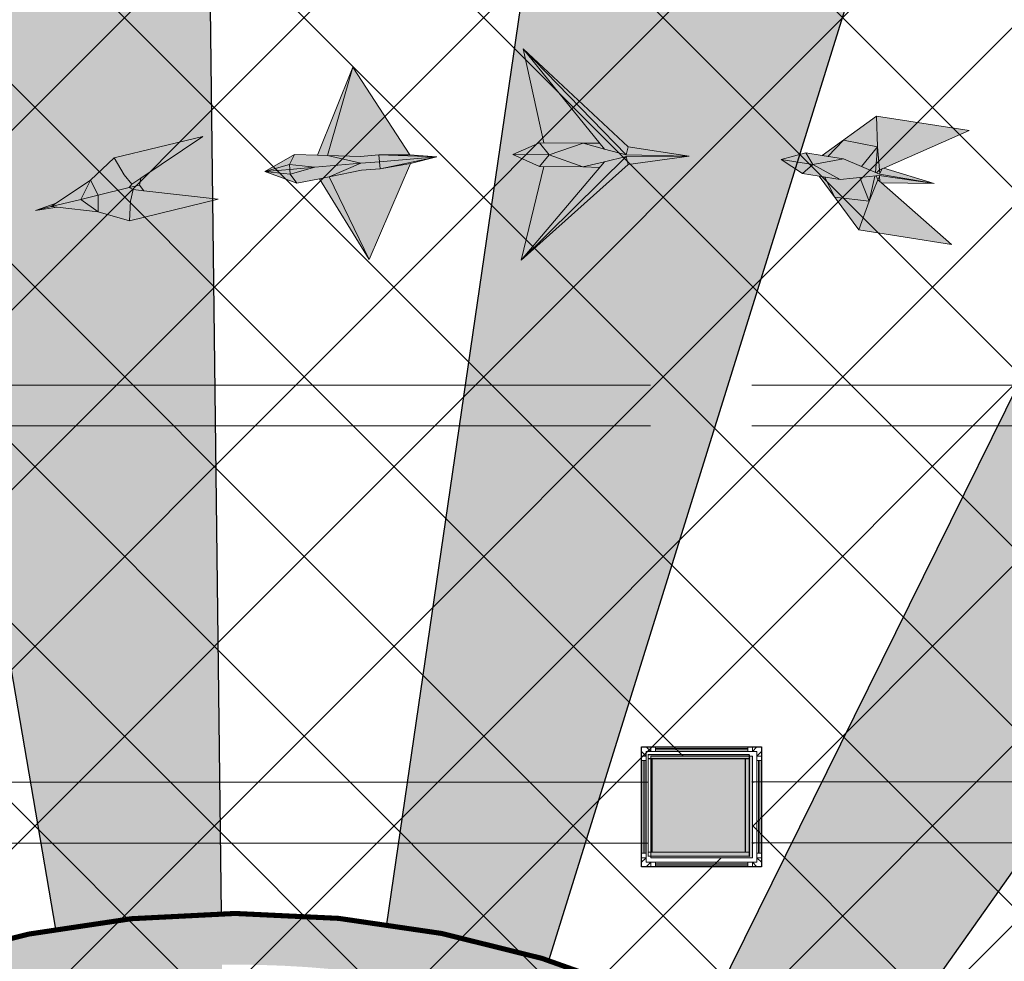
# Model space of a CAD drawing. Header units: millimetres. Extents: x -410 to 72073, y -3152 to 13830.
# Tile 70 of 92: x 10577 to 12516, y 8926 to 10779. Entities that reach past the tile are written whole.
import ezdxf

# ---------------------------------------------------------------- set-up
doc = ezdxf.new("R2010")
doc.units = ezdxf.units.MM
doc.linetypes.add('HIDDENX2', pattern=[19.049999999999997, 12.7, -6.35])
for name, color, linetype, lineweight, true_color in [('A-CEILING-01', 7, 'Continuous', 5, 0xd56ca8), ('A-CEILING-08', 7, 'Continuous', 5, 0xd56ca8), ('M-MEP-ELLG-LIGHT', 5, 'Continuous', 15, 0x0000ff)]:
    doc.layers.add(name, color=color, linetype=linetype, lineweight=lineweight, true_color=true_color)
doc.layers.add('A-CELING ELEMENT', color=1, linetype='Continuous')
for name, color, linetype, lineweight in [('A-LIGHT', 1, 'Continuous', 5), ('A-Wall & Column', 2, 'Continuous', 0), ('Q-SPCQ', 91, 'Continuous', 9), ('S-BEAM', 12, 'Continuous', 9)]:
    doc.layers.add(name, color=color, linetype=linetype, lineweight=lineweight)
doc.layers.add('RCP LAYOUT', color=9, linetype='Continuous', true_color=0x808080)
doc.layers.add('Z-TB-NONPLOT', color=9, linetype='Continuous', plot=False)
pattern_1 = [(45, (0, 0), (19.88737822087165, 72.92038680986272), [93.75, -18.75, 0, -18.75])]
pattern_2 = [(45, (0, 0), (13.25825214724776, 48.61359120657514), [62.5, -12.5, 0, -12.5])]

# ---------------------------------------------------------------- blocks, each defined once
blk = doc.blocks.new('A$Cce852dd5')
at = {"layer": 'A-Wall & Column', "color": 8, "lineweight": 0, "true_color": 0x808080}
for p, q in [((-18, 9), (-18, 0)), ((-9, 18), (0, 18)), ((9, 18), (191, 18)), ((9, 15), (191, 15)), ((9, 12), (191, 12)), ((200, 18), (209, 18)), ((218, 9), (218, 0)), ((-18, -9), (-18, -191)), ((-15, -9), (-15, -191)), ((-12, -9), (-12, -191)), ((212, -9), (212, -191)), ((215, -9), (215, -191)), ((218, -9), (218, -191)), ((-18, -209), (-18, -200)), ((9, -212), (191, -212)), ((218, -200), (218, -209)), ((-9, -218), (0, -218)), ((9, -215), (191, -215)), ((9, -218), (191, -218)), ((209, -218), (200, -218))]:
    blk.add_line(p, q, dxfattribs=at)
for points in [[(0, 9), (-9, 18), (-18, 18), (-18, 9), (-9, 0)], [(-9, 0), (-18, 0), (-18, -9), (-9, -9)], [(9, 9), (9, 18), (0, 18), (0, 9)], [(200, 9), (200, 18), (191, 18), (191, 9)], [(209, 0), (218, 9), (218, 18), (209, 18), (200, 9)], [(209, -9), (218, -9), (218, 0), (209, 0)], [(-9, -191), (-18, -191), (-18, -200), (-9, -200)], [(209, -200), (218, -200), (218, -191), (209, -191)], [(-9, -200), (-18, -209), (-18, -218), (-9, -218), (0, -209)], [(0, -209), (0, -218), (9, -218), (9, -209)], [(191, -209), (191, -218), (200, -218), (200, -209)], [(200, -209), (209, -218), (218, -218), (218, -209), (209, -200)]]:
    blk.add_lwpolyline(points, dxfattribs=at)
blk.add_lwpolyline([(-9, -209), (209, -209), (209, 9), (-9, 9)], close=True, dxfattribs=at)
blk = doc.blocks.new('A$C81f607aa')
at = {"layer": 'A-Wall & Column', "true_color": 0x808080}
h = blk.add_hatch(color=8, dxfattribs=at)
h.dxf.hatch_style = 1
h.paths.add_polyline_path([(-3180, 9130), (-3180, 9330), (-3380, 9330), (-3380, 9130)])
at = {"layer": 'A-Wall & Column', "color": 8, "true_color": 0x808080}
for points in [[(-3380, 9130), (-3180, 9130), (-3180, 9330), (-3380, 9330)], [(-3380, 9330), (-3180, 9330), (-3180, 9130), (-3380, 9130)]]:
    blk.add_lwpolyline(points, close=True, dxfattribs=at)
at = {"layer": 'Z-TB-NONPLOT', "color": 8, "lineweight": -3, "true_color": 0x808080}
blk.add_lwpolyline([(-3397.998645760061, 9348.000000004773), (-3161.998645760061, 9348.000000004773), (-3161.998645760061, 9112.000000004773), (-3397.998645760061, 9112.000000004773)], close=True, dxfattribs=at)
at = {"color": 8, "lineweight": -3, "true_color": 0x808080}
blk.add_blockref('A$Cce852dd5', (-3379.998645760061, 9330.000000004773), dxfattribs=at)
blk = doc.blocks.new('XR-CP-DS$0$ceiling element 01')
at = {"layer": 'A-CELING ELEMENT', "lineweight": 5, "true_color": 0x808080, "transparency": 33554687}
h = blk.add_hatch(dxfattribs=at)
h.set_pattern_fill('ANSI36', color=8, scale=300)
h.set_pattern_definition(pattern_1)
h.paths.add_polyline_path([(-425629.7960556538, -157750.8638610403, -0.0391189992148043), (-425655.8835600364, -157707.5139024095), (-427128.7828830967, -158480.5380024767, 0.03926858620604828), (-426963.6398093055, -158744.8594579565)])
h.paths.add_polyline_path([(-427216.4563219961, -158526.5629298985, -0.03923143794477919), (-427344.3603674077, -158225.5587398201), (-431924.0115134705, -159775.1416964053), (-429595.2775805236, -159775.1416964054)])
h.paths.add_polyline_path([(-427146.3193723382, -156679.8695324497, 0.0391675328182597), (-427262.2545382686, -156968.312470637), (-425674.3422246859, -157463.077551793, -0.03857034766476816), (-425655.3807674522, -157416.934810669)])
h.paths.add_polyline_path([(-425704.2367883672, -155604.6640174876, 0.03916753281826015), (-426005.4954178, -155681.3681860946), (-425472.4264763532, -157256.8048403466, -0.03857034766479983), (-425424.1785988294, -157244.1228951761)])
edge = h.paths.add_edge_path()
edge.add_line((-430171.6889873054, -151115.1416964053), (-430279.8110549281, -151115.1416964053))
edge.add_line((-430279.8110549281, -151115.1416964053), (-430279.8110549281, -151215.1416964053))
edge.add_line((-430279.8110549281, -151215.1416964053), (-430479.8110549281, -151215.1416964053))
edge.add_line((-430479.8110549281, -151215.1416964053), (-430479.8110549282, -151115.1416964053))
edge.add_line((-430479.8110549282, -151115.1416964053), (-430629.8110549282, -151115.1416964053))
edge.add_line((-430629.8110549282, -151115.1416964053), (-430629.8110549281, -150665.1416964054))
edge.add_line((-430629.8110549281, -150665.1416964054), (-432321.8110549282, -150665.1416964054))
edge.add_line((-432321.8110549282, -150665.1416964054), (-432321.8110549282, -150772.8768388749))
edge.add_line((-432321.8110549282, -150772.8768388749), (-426859.3146182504, -156104.6393870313))
edge.add_arc((-425365.2292909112, -157562.2543938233), 2087.326633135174, 126.73773769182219, 135.7078933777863, ccw=False)
edge.add_line((-426613.7701964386, -155889.5087225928), (-430171.6889873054, -151115.1416964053))
edge = h.paths.add_edge_path()
edge.add_line((-424199.8110549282, -150665.1416964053), (-424199.8110549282, -151115.1416964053))
edge.add_line((-424199.8110549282, -151115.1416964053), (-424349.8110549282, -151115.1416964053))
edge.add_line((-424349.8110549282, -151115.1416964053), (-424349.8110549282, -151215.1416964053))
edge.add_line((-424349.8110549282, -151215.1416964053), (-424444.6385716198, -151215.1416964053))
edge.add_line((-424444.6385716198, -151215.1416964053), (-425069.6001909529, -155495.9688596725))
edge.add_arc((-425365.2292909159, -157562.254393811), 2087.326633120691, 72.8717844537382, 81.8577931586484, ccw=False)
edge.add_line((-424750.4886915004, -155567.5046679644), (-423223.0070040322, -150665.1416964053))
edge.add_line((-423223.0070040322, -150665.1416964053), (-424199.8110549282, -150665.1416964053))
h.paths.add_polyline_path([(-424567.6847267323, -153182.9153720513), (-424331.6847267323, -153182.9119419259), (-424331.6847267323, -153418.9119419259), (-424567.6847267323, -153418.9153720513)], flags=16)
h = blk.add_hatch(dxfattribs=at)
h.set_pattern_fill('ANSI36', color=8, scale=300)
h.set_pattern_definition(pattern_1)
h.paths.add_polyline_path([(-426846.1435547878, -159033.2490968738, -0.03623855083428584), (-427043.0147101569, -158804.0146606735), (-428346.1766460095, -159775.1416964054), (-427588.0361543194, -159775.1416964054)])
h.paths.add_polyline_path([(-427423.6492792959, -157908.4329962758, -0.03919721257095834), (-427452.4534480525, -157582.9375083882), (-432321.8110549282, -157641.9041650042), (-432321.8110549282, -158745.1441087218)])
h.paths.add_polyline_path([(-425674.8872644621, -157660.6713751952, -0.03892332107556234), (-425686.337960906, -157611.649022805), (-427325.9197522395, -157891.7282088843, 0.03922765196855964), (-427250.5155660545, -158193.805162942)])
h.paths.add_polyline_path([(-425560.1445762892, -157303.3776282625, -0.03849207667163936), (-425518.0985768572, -157276.7174925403), (-426291.0479729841, -155804.0849076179, 0.03915403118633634), (-426553.9410719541, -155969.7988132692)])
h.paths.add_polyline_path([(-426337.6526150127, -155715.2770382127, -0.03917191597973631), (-426037.6823963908, -155586.2130748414), (-427702.7991701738, -150665.1416964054), (-428988.3555651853, -150665.1416964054)])
h = blk.add_hatch(dxfattribs=at)
h.set_pattern_fill('ANSI36', color=8, scale=200)
h.set_pattern_definition(pattern_2)
h.paths.add_polyline_path([(-427235.6458182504, -156635.7154104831, -0.03915974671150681), (-427068.3038184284, -156355.4115593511), (-432321.8110549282, -152634.8790587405), (-432321.8110549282, -154121.2965607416)])
h.paths.add_polyline_path([(-425454.0885552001, -150665.1416964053), (-426550.291158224, -150665.1416964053), (-425721.8318844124, -155505.6146432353, -0.03927567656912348), (-425395.832461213, -155475.1521156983)])
h.paths.add_polyline_path([(-425690.0529665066, -157561.5841056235, -0.03871886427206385), (-425686.0049243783, -157511.6697011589), (-427331.8014059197, -157271.3950015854, 0.03919283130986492), (-427353.2163287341, -157581.7273886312)], flags=17)
h.paths.add_polyline_path([(-425084.1782011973, -155595.7613539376, 0.03919283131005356), (-425394.6125195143, -155575.8786131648), (-425374.4697466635, -157238.9998530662, -0.03871886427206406), (-425324.4589862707, -157241.5995190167)], flags=17)
h.paths.add_polyline_path([(-423965.7270055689, -156152.8325476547, 0.9965124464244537), (-426776.1454952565, -158963.2510373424), (-425599.8565312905, -157786.9620733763, -0.9002864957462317), (-425184.3894031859, -157294.7662731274), (-424476.1591812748, -156294.7269236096), (-424567.8097006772, -156294.7269236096), (-424567.8097006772, -156058.7269236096), (-424331.8097006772, -156058.7269236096), (-424331.8097006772, -156294.7269236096), (-424476.1591812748, -156294.7269236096), (-425184.3894031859, -157294.7662731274, -0.04219191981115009), (-425141.9877764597, -157329.0933185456)])
h = blk.add_hatch(dxfattribs=at)
h.set_pattern_fill('ANSI36', color=8, scale=300)
h.set_pattern_definition(pattern_1)
h.paths.add_polyline_path([(-432321.8110549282, -155391.8451372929), (-432321.8110549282, -156542.8887234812), (-427430.1208832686, -157257.0410500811, -0.03917149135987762), (-427357.248366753, -156938.7221373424)])
h.paths.add_polyline_path([(-426787.7782644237, -156174.4636618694, 0.03915423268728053), (-426986.8576894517, -156413.0894222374), (-425629.5935314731, -157374.3029805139, -0.03849207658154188), (-425597.5986156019, -157336.1591179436)])
h.paths.add_polyline_path([(-424491.0989594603, -155778.6374362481, 0.03922659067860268), (-424780.5171665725, -155663.8848768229), (-425275.3273764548, -157251.9137619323, -0.03892330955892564), (-425228.2538995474, -157269.7574095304)])
h.paths.add_polyline_path([(-423119.8110549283, -154379.5158906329), (-423119.8110549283, -153004.7907557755), (-424446.3276985, -155688.0739497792, -0.03926858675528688), (-424164.6012359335, -155854.7929017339)])
h.paths.add_polyline_path([(-430497.8097006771, -156058.7269236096), (-430497.8097006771, -156294.7269236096), (-430261.8097006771, -156294.7269236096), (-430261.8097006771, -156058.7269236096)], flags=0)
h.paths.add_polyline_path([(-430497.8097006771, -156058.7269236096), (-430261.8097006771, -156058.7269236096), (-430261.8097006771, -156294.7269236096), (-430497.8097006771, -156294.7269236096)], flags=16)
h = blk.add_hatch(dxfattribs=at)
h.set_pattern_fill('ANSI36', color=8, scale=200)
h.set_pattern_definition(pattern_2)
h.paths.add_polyline_path([(-423965.7270055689, -156152.8325476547), (-423894.2345878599, -156081.3401299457, 0.996645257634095), (-426846.1435547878, -159033.2490968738), (-426776.1454952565, -158963.2510373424, -0.9965124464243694)])
at = {"layer": 'A-CEILING-01', "color": 8, "true_color": 0x808080}
blk.add_lwpolyline([(-426846.1435547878, -159033.2490968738, -0.9966452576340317), (-423894.2345878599, -156081.3401299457)], format="xyb", dxfattribs=at)
at = {"layer": 'A-CELING ELEMENT', "color": 8, "lineweight": -3, "true_color": 0x808080}
for points in [[(-425721.8318844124, -155505.6146432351), (-426550.291158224, -150665.1416964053)], [(-425454.0860782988, -150665.3462058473), (-425395.832461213, -155475.1521156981)], [(-424750.4886915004, -155567.5046679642), (-423223.0070040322, -150665.1416964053)], [(-425069.6001909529, -155495.9688596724), (-424444.6385716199, -151215.1416964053)], [(-424446.3276985, -155688.0739497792), (-423119.8110549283, -153004.7907557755)], [(-424164.6012359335, -155854.7929017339), (-423119.8110549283, -154379.5158906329), (-423119.8110549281, -154379.5158906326)]]:
    blk.add_lwpolyline(points, dxfattribs=at)
blk = doc.blocks.new('A$Ced31c995')
at = {"layer": 'M-MEP-ELLG-LIGHT', "lineweight": 0, "true_color": 0x808080}
h = blk.add_hatch(color=8, dxfattribs=at)
h.dxf.hatch_style = 1
h.paths.add_polyline_path([(11486.54953376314, -2943.981966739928), (11519.83479654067, -2943.817692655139), (11368.82899680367, -2758.071484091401), (11409.6528102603, -2943.213544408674)], flags=17)
h.paths.add_polyline_path([(11486.08434653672, -2990.533676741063), (11528.86313017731, -2980.139181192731), (11571.64191381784, -2969.744685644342), (11695.65521319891, -2969.349724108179), (11571.51588623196, -2966.472906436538), (11571.52533563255, -2966.437147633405), (11529.11205272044, -2955.229275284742), (11486.54953376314, -2943.981966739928), (11420.06709474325, -2966.595788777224)])
h.paths.add_polyline_path([(11420.06695620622, -2966.595953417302), (11348.45344403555, -2965.880162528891), (11400.64290932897, -2989.67986782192)])
h.paths.add_polyline_path([(11420.06662057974, -2966.59595006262), (11420.06709474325, -2966.595788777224), (11401.1080965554, -2943.128157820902), (11348.45344403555, -2965.880162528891)])
h.paths.add_polyline_path([(11486.54953376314, -2943.981966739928), (11409.6528102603, -2943.213544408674), (11401.10809655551, -2943.12815782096), (11420.06709474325, -2966.595788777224)], flags=17)
h.paths.add_polyline_path([(11486.08434653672, -2990.533676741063), (11420.06756559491, -2966.595959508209), (11420.06695620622, -2966.595953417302), (11400.64290932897, -2989.67986782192)])
h.paths.add_polyline_path([(11519.3596794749, -2991.363090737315), (11486.08434653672, -2990.533676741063), (11409.18762563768, -2989.765254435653), (11364.67211390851, -3174.054546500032)], flags=16)
h.paths.add_polyline_path([(11571.52533563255, -2966.437147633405), (11571.5490052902, -2966.34757595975), (11368.82899680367, -2758.071484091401), (11519.83479654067, -2943.817692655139), (11529.11205272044, -2955.229275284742)])
h.paths.add_polyline_path([(11571.5490052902, -2966.34757595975), (11575.66323533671, -2950.778340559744), (11368.82899680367, -2758.071484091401)])
h.paths.add_polyline_path([(11529.11205272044, -2955.229275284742), (11519.83479654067, -2943.817692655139), (11486.54953376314, -2943.981966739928)], flags=17)
h.paths.add_polyline_path([(11519.3596794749, -2991.363090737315), (11528.86313017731, -2980.139181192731), (11486.08434653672, -2990.533676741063)], flags=16)
h.paths.add_polyline_path([(11571.64191381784, -2969.744685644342), (11528.86313017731, -2980.139181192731), (11519.3596794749, -2991.363090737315), (11364.67211390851, -3174.054546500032)], flags=17)
h.paths.add_polyline_path([(11575.31606985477, -2985.519506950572), (11571.64191381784, -2969.744685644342), (11364.67211390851, -3174.054546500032)])
h.paths.add_polyline_path([(11695.65521319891, -2969.349724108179), (11571.64191381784, -2969.744685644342), (11575.31606985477, -2985.519506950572)])
h.paths.add_polyline_path([(11695.65521319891, -2969.349724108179), (11575.66323533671, -2950.778340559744), (11571.5490052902, -2966.34757595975), (11571.67457167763, -2966.476583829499)], flags=17)
h = blk.add_hatch(color=8, dxfattribs=at)
h.dxf.hatch_style = 1
h.paths.add_polyline_path([(11033.24577264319, -2794.253797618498), (10983.01540315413, -2967.638656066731), (11047.99825311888, -2969.614059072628), (11084.62806722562, -2966.532531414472), (11145.17119901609, -2966.434170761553)])
h.paths.add_polyline_path([(11033.24577264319, -2794.253797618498), (10963.62357853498, -2967.04916716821), (10983.01540315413, -2967.638656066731)])
h.paths.add_polyline_path([(10918.03255318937, -2965.663253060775), (10859.58190770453, -2999.265169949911), (10908.30874639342, -2985.539500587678)])
h.paths.add_polyline_path([(10983.01540315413, -2967.638656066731), (10963.62357853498, -2967.04916716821), (10918.03255318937, -2965.663253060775), (10908.30873091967, -2985.539532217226), (10958.43233327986, -2990.949253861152), (11049.14881131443, -2983.317625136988)])
h.paths.add_polyline_path([(10908.30873091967, -2985.539532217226), (10908.30866092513, -2985.53952466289), (10859.58190770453, -2999.265169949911), (10909.07035508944, -2995.469383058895), (10909.07572976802, -2995.468890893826), (10909.04234897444, -2995.104246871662)], flags=17)
h.paths.add_polyline_path([(10958.43233327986, -2990.949253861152), (10908.30873091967, -2985.539532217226), (10909.04234897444, -2995.104246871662), (10909.07572976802, -2995.468890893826)])
h.paths.add_polyline_path([(10958.43233327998, -2990.949253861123), (10909.07572976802, -2995.468890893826), (10909.91685089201, -3004.657102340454), (10909.91695130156, -3004.657113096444)])
h.paths.add_polyline_path([(10909.07573703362, -2995.468970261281), (10859.58190770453, -2999.265169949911), (10909.91685089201, -3004.657102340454)])
h.paths.add_polyline_path([(10909.91682499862, -3004.657099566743), (10859.58190770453, -2999.265169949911), (10922.8249044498, -3022.629457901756)])
h.paths.add_polyline_path([(11049.14881131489, -2983.317625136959), (10958.43233327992, -2990.949253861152), (10909.91685438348, -3004.657140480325), (10922.8249044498, -3022.629457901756), (10967.54398090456, -3013.646055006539), (10986.56439199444, -3009.825134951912)])
h.paths.add_polyline_path([(11085.78088042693, -2980.235907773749), (11085.78026580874, -2980.235959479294), (11049.14881131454, -2983.317625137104), (10986.56439199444, -3009.825134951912), (11050.30387953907, -2997.020812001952), (11086.93369364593, -2993.939284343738)])
h.paths.add_polyline_path([(11084.62806722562, -2966.532531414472), (11047.99825311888, -2969.614059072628), (10983.01540315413, -2967.638656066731), (11049.14881131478, -2983.317625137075), (11085.78026580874, -2980.235959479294), (11085.78088042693, -2980.235907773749)])
h.paths.add_polyline_path([(11198.77234850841, -2970.73035644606), (11084.62806722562, -2966.532531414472), (11085.78088042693, -2980.235907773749)])
h.paths.add_polyline_path([(11198.77234850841, -2970.73035644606), (11085.78088042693, -2980.235907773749), (11086.93369364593, -2993.939284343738)])
h.paths.add_polyline_path([(11145.17119901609, -2966.434170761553), (11084.62806722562, -2966.532531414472), (11198.77234850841, -2970.73035644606)])
h.paths.add_polyline_path([(11146.64232681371, -2983.921321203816), (11086.93369364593, -2993.939284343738), (11050.30387953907, -2997.020812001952), (10986.56439199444, -3009.825134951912), (11065.05564025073, -3172.374543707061)])
h.paths.add_polyline_path([(10986.56439199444, -3009.825134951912), (10967.54398090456, -3013.646055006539), (11065.05564025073, -3172.374543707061)])
h = blk.add_hatch(color=8, dxfattribs=at)
h.dxf.hatch_style = 1
h.paths.add_polyline_path([(12212.1052271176, -3142.862956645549), (12074.56764766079, -3021.808899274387), (12067.43004037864, -3015.526715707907), (12049.7926716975, -3057.992291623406), (12029.96512441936, -3114.545103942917)])
h.paths.add_polyline_path([(12049.7926716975, -3057.992291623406), (11982.12203055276, -3049.800632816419), (12029.96512441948, -3114.54510394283)])
h.paths.add_polyline_path([(12031.59375230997, -3011.244351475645), (11993.14347796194, -3014.873923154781), (11962.39358731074, -3010.093148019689), (11982.12203055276, -3049.800632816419), (12049.7926716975, -3057.992291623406)])
h.paths.add_polyline_path([(12061.29400983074, -3008.44075084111), (12031.59375230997, -3011.244351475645), (12049.7926716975, -3057.992291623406)], flags=17)
h.paths.add_polyline_path([(12067.43004037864, -3015.526715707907), (12063.75531236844, -3008.208412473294), (12061.29400983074, -3008.44075084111), (12049.7926716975, -3057.992291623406)], flags=17)
h.paths.add_polyline_path([(12177.75906244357, -3022.910724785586), (12070.04402665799, -3007.61477979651), (12070.00457349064, -3007.61850403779), (12070.15803575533, -3009.244223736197), (12070.97334301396, -3018.645362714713), (12074.56764766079, -3021.808899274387)], flags=17)
h.paths.add_polyline_path([(12070.15803575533, -3009.244223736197), (12067.43004037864, -3015.526715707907), (12070.97334301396, -3018.645362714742)], flags=16)
h.paths.add_polyline_path([(12070.15803575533, -3009.244223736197), (12070.00457349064, -3007.61850403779), (12063.75531236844, -3008.208412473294), (12067.43004037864, -3015.526715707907)], flags=17)
h.paths.add_polyline_path([(12177.75906244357, -3022.910724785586), (12070.44605754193, -3004.775116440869), (12070.44961766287, -3004.766756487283), (11999.41779909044, -2974.517561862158), (11957.80658385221, -2968.048144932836), (11925.34736195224, -2963.001615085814), (11876.76474853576, -2976.11425766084), (11919.07304082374, -3003.357976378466), (11951.53225521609, -3008.404505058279), (11993.14347796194, -3014.873923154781), (12031.59375230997, -3011.244351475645), (12061.29400983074, -3008.44075084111), (12063.75531236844, -3008.208412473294), (12070.04402665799, -3007.61477979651)])
h.paths.add_polyline_path([(12246.90234500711, -2919.048294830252), (12064.76224230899, -2890.730442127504), (12066.48404088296, -2950.633597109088), (12070.39602788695, -2996.449518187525), (12079.10403124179, -2992.630900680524)])
h.paths.add_polyline_path([(12064.76224230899, -2890.730442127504), (11999.52058949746, -2937.8933019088), (12066.48404088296, -2950.633597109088)])
h.paths.add_polyline_path([(12066.48404088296, -2950.633597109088), (11999.52058949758, -2937.8933019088), (11968.66791229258, -2969.73678732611), (11999.41779909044, -2974.517561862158), (12062.3982852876, -3001.338063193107)])
h.paths.add_polyline_path([(12066.48404088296, -2950.633597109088), (12062.3982852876, -3001.338063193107), (12064.67261001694, -3002.306593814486), (12070.39602788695, -2996.449518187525)])
h.paths.add_polyline_path([(12177.75906244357, -3022.910724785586), (12079.10403124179, -2992.630900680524), (12074.72678499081, -2994.550402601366), (12071.1109400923, -3003.270829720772), (12071.10614560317, -3003.225083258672), (12070.44961766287, -3004.766756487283), (12070.4845071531, -3004.7816143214)], flags=17)
h.paths.add_polyline_path([(12071.10614560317, -3003.225083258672), (12070.39602788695, -2996.449518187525), (12064.67261001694, -3002.306593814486), (12070.44961766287, -3004.766756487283)], flags=17)
h.paths.add_polyline_path([(12074.72678499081, -2994.550402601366), (12070.39602788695, -2996.449518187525), (12071.11094009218, -3003.270829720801)], flags=17)
h.paths.add_polyline_path([(11962.39358731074, -3010.093148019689), (11951.53225521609, -3008.404505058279), (11982.12203055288, -3049.800632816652)])
h.paths.add_polyline_path([(11999.52058949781, -2937.893301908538), (11957.80658385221, -2968.048144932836), (11968.66791229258, -2969.73678732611)], flags=17)
h = blk.add_hatch(color=8, dxfattribs=at)
h.dxf.hatch_style = 1
h.paths.add_polyline_path([(10531.80126730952, -3078.66606343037), (10497.39817895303, -3054.217972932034), (10438.94180444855, -3068.401572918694), (10450.57218520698, -3069.687170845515)])
h.paths.add_polyline_path([(10531.80126730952, -3078.66606343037), (10531.35475548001, -3045.978897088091), (10497.39817895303, -3054.217972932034)])
h.paths.add_polyline_path([(10531.35475548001, -3045.978897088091), (10516.77138494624, -3016.721830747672), (10497.39817895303, -3054.217972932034)])
h.paths.add_polyline_path([(10592.63286955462, -3031.110638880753), (10597.87526777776, -3024.247890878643), (10582.56270543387, -3006.219926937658), (10563.46612848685, -2972.596506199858), (10516.77138494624, -3016.721830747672), (10531.35475548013, -3045.978897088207)])
h.paths.add_polyline_path([(10593.5258932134, -3096.484971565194), (10595.08966904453, -3057.848617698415), (10600.43745947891, -3034.807720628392), (10592.63286955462, -3031.110638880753), (10531.35503860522, -3045.978828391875), (10531.35475548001, -3045.978897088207), (10531.80126730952, -3078.66606343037)])
h.paths.add_polyline_path([(10768.15174782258, -3054.114504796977), (10621.51428596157, -3037.234023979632), (10600.43745947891, -3034.807720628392), (10595.08966904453, -3057.848617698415), (10593.5258932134, -3096.484971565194)])
h.paths.add_polyline_path([(10738.09198309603, -2930.22603943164), (10563.46612848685, -2972.596506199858), (10582.56270543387, -3006.219926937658), (10597.87526777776, -3024.247890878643), (10615.49645130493, -3012.432064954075)])
h.paths.add_polyline_path([(10621.51428596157, -3037.234023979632), (10613.1707136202, -3026.12742791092), (10601.50780181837, -3028.957263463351), (10592.63286955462, -3031.110638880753), (10600.43745947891, -3034.807720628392)])
h.paths.add_polyline_path([(10613.1707136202, -3026.12742791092), (10615.49645130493, -3012.432064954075), (10597.87526777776, -3024.247890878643), (10592.63286955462, -3031.110638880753), (10601.50780181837, -3028.957263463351)])
h.paths.add_polyline_path([(10497.39817895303, -3054.217972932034), (10516.77138494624, -3016.721830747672), (10448.68972527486, -3061.928840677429), (10438.94180444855, -3068.401572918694)])
h.paths.add_polyline_path([(10450.57218520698, -3069.687170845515), (10438.94180444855, -3068.401572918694), (10408.10765127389, -3075.883040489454)])
h.paths.add_polyline_path([(10448.68972527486, -3061.928840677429), (10408.10765127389, -3075.883040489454), (10438.94180444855, -3068.401572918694)])
at = {"layer": 'M-MEP-ELLG-LIGHT', "color": 8, "lineweight": 0, "true_color": 0x808080}
for p, q in [((11033.24577264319, -2794.253797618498), (10963.62357853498, -2967.04916716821)), ((10983.01540315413, -2967.638656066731), (11033.24577264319, -2794.253797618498)), ((11145.17119901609, -2966.434170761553), (11033.24577264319, -2794.253797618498)), ((12064.76224230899, -2890.730442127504), (11957.80658385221, -2968.048144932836)), ((12246.90234500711, -2919.048294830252), (12064.76224230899, -2890.730442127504)), ((12064.76224230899, -2890.730442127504), (12066.48404088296, -2950.633597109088)), ((12079.10403124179, -2992.630900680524), (12246.90234500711, -2919.048294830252)), ((10738.09198309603, -2930.22603943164), (10563.46612848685, -2972.596506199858)), ((10615.49645130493, -3012.432064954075), (10738.09198309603, -2930.22603943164)), ((11968.66791229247, -2969.736787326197), (11999.52058949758, -2937.8933019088)), ((11999.52058949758, -2937.8933019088), (12066.48404088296, -2950.633597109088)), ((10918.03255318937, -2965.663253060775), (10859.58190770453, -2999.265169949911)), ((10908.30873091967, -2985.539532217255), (10918.03255318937, -2965.663253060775)), ((10963.62357853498, -2967.04916716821), (10918.03255318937, -2965.663253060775)), ((11084.62806722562, -2966.532531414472), (11047.99825311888, -2969.614059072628)), ((11145.17119901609, -2966.434170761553), (11084.62806722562, -2966.532531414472)), ((11198.77234850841, -2970.73035644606), (11084.62806722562, -2966.532531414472)), ((11084.62806722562, -2966.532531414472), (11086.93369364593, -2993.939284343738)), ((11198.77234850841, -2970.73035644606), (11145.17119901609, -2966.434170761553)), ((11925.34736195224, -2963.001615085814), (11876.76474853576, -2976.11425766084)), ((11957.80658385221, -2968.048144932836), (11925.34736195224, -2963.001615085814)), ((12066.48404088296, -2950.633597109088), (12034.95115312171, -2989.649588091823)), ((12066.48404088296, -2950.633597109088), (12062.3982852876, -3001.338063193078)), ((12066.48404088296, -2950.633597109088), (12070.39602788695, -2996.449518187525)), ((10563.46612848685, -2972.596506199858), (10516.77138494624, -3016.721830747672)), ((10859.58190770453, -2999.265169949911), (10908.30866092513, -2985.53952466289)), ((10908.30866092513, -2985.53952466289), (10958.43233327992, -2990.949253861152)), ((10909.04234897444, -2995.104246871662), (10908.30873091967, -2985.539532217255)), ((10958.4323332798, -2990.949253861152), (11049.15070921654, -2983.317465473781)), ((10963.62357853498, -2967.04916716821), (10983.01540315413, -2967.638656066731)), ((11047.99825311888, -2969.614059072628), (10983.01540315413, -2967.638656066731)), ((10983.01540315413, -2967.638656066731), (11049.14881131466, -2983.317625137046)), ((11049.14881131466, -2983.317625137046), (10986.56439199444, -3009.825134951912)), ((11049.15070921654, -2983.317465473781), (11085.78026580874, -2980.235959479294)), ((11065.05564025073, -3172.374543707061), (11146.64232681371, -2983.921321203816)), ((11085.78026580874, -2980.235959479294), (11198.77234850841, -2970.73035644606)), ((11198.77234850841, -2970.73035644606), (11086.93369364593, -2993.939284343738)), ((11086.93369364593, -2993.939284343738), (11146.64232681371, -2983.921321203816)), ((11146.64232681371, -2983.921321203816), (11198.77234850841, -2970.73035644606)), ((11876.76474853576, -2976.11425766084), (11919.07304082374, -3003.357976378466)), ((11957.80658385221, -2968.048144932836), (11999.41779909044, -2974.517561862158)), ((11999.41779909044, -2974.517561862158), (12070.4845071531, -3004.7816143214)), ((10859.58190770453, -2999.265169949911), (10909.07035508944, -2995.469383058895)), ((10859.58190770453, -2999.265169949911), (10922.8249044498, -3022.629457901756)), ((10909.91695130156, -3004.657113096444), (10859.58190770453, -2999.265169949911)), ((10909.91685438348, -3004.657140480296), (10909.04234897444, -2995.104246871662)), ((10909.07035508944, -2995.469383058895), (10958.4323332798, -2990.949253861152)), ((10922.8249044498, -3022.629457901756), (10909.91685438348, -3004.657140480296)), ((10958.43233327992, -2990.949253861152), (10909.91695130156, -3004.657113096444)), ((11050.30387953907, -2997.020812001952), (10986.56439199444, -3009.825134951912)), ((11086.93369364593, -2993.939284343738), (11050.30387953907, -2997.020812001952)), ((11919.07304082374, -3003.357976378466), (11951.53225521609, -3008.404505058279)), ((12064.67261001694, -3002.306593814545), (12070.39602788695, -2996.449518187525)), ((12070.39602788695, -2996.449518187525), (12079.10403124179, -2992.630900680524)), ((12070.39602788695, -2996.449518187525), (12071.10614560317, -3003.225083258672)), ((12071.10614560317, -3003.225083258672), (12070.44961766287, -3004.766756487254)), ((12070.4845071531, -3004.7816143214), (12177.75906244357, -3022.910724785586)), ((12071.12866964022, -3003.22807090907), (12074.72678499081, -2994.550402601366)), ((12177.75906244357, -3022.910724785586), (12079.10403124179, -2992.630900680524)), ((10516.77138494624, -3016.721830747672), (10448.68972527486, -3061.928840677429)), ((10615.49645130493, -3012.432064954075), (10597.87526777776, -3024.247890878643)), ((10613.1707136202, -3026.12742791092), (10615.49645130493, -3012.432064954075)), ((10922.8249044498, -3022.629457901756), (10967.54398090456, -3013.646055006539)), ((10986.56439199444, -3009.825134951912), (10967.54398090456, -3013.646055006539)), ((10967.54398090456, -3013.646055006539), (11065.05564025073, -3172.374543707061)), ((10986.56439199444, -3009.825134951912), (11065.05564025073, -3172.374543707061)), ((11951.53225521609, -3008.404505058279), (12029.96512441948, -3114.545103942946)), ((11993.14347796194, -3014.873923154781), (11951.53225521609, -3008.404505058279)), ((11982.12203055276, -3049.800632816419), (11962.39358731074, -3010.093148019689)), ((12070.04402665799, -3007.61477979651), (11993.14347796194, -3014.873923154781)), ((12031.59375230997, -3011.244351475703), (12049.7926716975, -3057.992291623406)), ((12061.29400983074, -3008.440750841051), (12049.7926716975, -3057.992291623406)), ((12049.7926716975, -3057.992291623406), (12067.43004037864, -3015.526715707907)), ((12063.75531236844, -3008.208412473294), (12067.43004037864, -3015.526715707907)), ((12067.43004037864, -3015.526715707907), (12070.15803575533, -3009.244223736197)), ((12067.43004037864, -3015.526715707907), (12074.56764766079, -3021.808899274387)), ((12070.15803575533, -3009.244223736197), (12070.00457349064, -3007.61850403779)), ((12177.75906244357, -3022.910724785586), (12070.04402665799, -3007.61477979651)), ((12070.15803575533, -3009.244223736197), (12070.97334301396, -3018.645362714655)), ((12212.1052271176, -3142.862956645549), (12074.56764766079, -3021.808899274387)), ((12074.56764766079, -3021.808899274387), (12177.75906244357, -3022.910724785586)), ((10531.35503860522, -3045.978828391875), (10592.63286955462, -3031.110638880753)), ((10592.63286955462, -3031.110638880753), (10601.50780181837, -3028.957263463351)), ((10621.51428596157, -3037.234023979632), (10600.43745947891, -3034.807720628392)), ((10601.50780181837, -3028.957263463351), (10613.1707136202, -3026.12742791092)), ((10621.51428596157, -3037.234023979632), (10613.1707136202, -3026.12742791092)), ((10768.15174782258, -3054.114504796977), (10621.51428596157, -3037.234023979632)), ((10408.10765127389, -3075.883040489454), (10448.68972527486, -3061.928840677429)), ((10438.94180444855, -3068.401572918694), (10497.39817895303, -3054.217972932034)), ((10448.68972527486, -3061.928840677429), (10438.94180444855, -3068.401572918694)), ((10497.39817895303, -3054.217972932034), (10531.35503860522, -3045.978828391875)), ((10593.5258932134, -3096.484971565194), (10768.15174782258, -3054.114504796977)), ((12049.7926716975, -3057.992291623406), (11982.12203055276, -3049.800632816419)), ((12029.96512441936, -3114.545103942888), (12049.7926716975, -3057.992291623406)), ((10408.10765127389, -3075.883040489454), (10438.94180444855, -3068.401572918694)), ((10450.57218520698, -3069.687170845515), (10408.10765127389, -3075.883040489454)), ((10438.94180444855, -3068.401572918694), (10450.57218520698, -3069.687170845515)), ((10450.57218520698, -3069.687170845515), (10531.80126730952, -3078.66606343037)), ((10531.80126730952, -3078.66606343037), (10593.5258932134, -3096.484971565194)), ((12029.96512441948, -3114.545103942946), (12212.1052271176, -3142.862956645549))]:
    blk.add_line(p, q, dxfattribs=at)
for points in [[(11409.6528102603, -2943.213544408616), (11368.82899680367, -2758.071484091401), (11575.66323533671, -2950.778340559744), (11695.65521319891, -2969.349724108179), (11575.31606985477, -2985.519506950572), (11364.67211390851, -3174.054546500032), (11409.18762563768, -2989.765254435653)], [(11401.10809655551, -2943.128157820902), (11420.06709474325, -2966.595788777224), (11486.54953376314, -2943.981966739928), (11529.11205272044, -2955.229275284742), (11368.82899680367, -2758.071484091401), (11571.67457167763, -2966.476583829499), (11695.65521319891, -2969.349724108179), (11571.64191381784, -2969.744685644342), (11364.67211390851, -3174.054546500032), (11528.86313017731, -2980.139181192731), (11486.08434653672, -2990.533676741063), (11420.06709474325, -2966.595788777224), (11400.64290932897, -2989.67986782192)], [(11519.83479654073, -2943.817692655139), (11486.54953376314, -2943.981966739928), (11401.10809655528, -2943.12815782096), (11348.45344403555, -2965.880162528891), (11400.64290932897, -2989.67986782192), (11486.08434653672, -2990.533676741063), (11519.3596794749, -2991.363090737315)], [(11348.45344403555, -2965.880162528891), (11420.06756559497, -2966.595959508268)], [(11575.66323533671, -2950.778340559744), (11571.52533563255, -2966.437147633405), (11529.11205272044, -2955.229275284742)], [(11925.34736195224, -2963.001615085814), (11938.84796572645, -2985.766513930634), (11999.41779909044, -2974.517561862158)], [(10593.5258932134, -3096.484971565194), (10595.08966904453, -3057.848617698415), (10600.43745947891, -3034.807720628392), (10592.63286955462, -3031.110638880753), (10597.87526777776, -3024.247890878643), (10582.56270543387, -3006.219926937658), (10563.46612848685, -2972.596506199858)], [(11575.31606985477, -2985.519506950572), (11571.64191381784, -2969.744685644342), (11528.86313017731, -2980.139181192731)], [(11876.76474853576, -2976.11425766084), (11938.84796572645, -2985.766513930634)], [(11993.14347796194, -3014.873923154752), (11938.84796572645, -2985.766513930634), (11919.07304082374, -3003.357976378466)], [(10497.39817895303, -3054.217972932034), (10531.80126730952, -3078.66606343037), (10531.35475548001, -3045.978897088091), (10516.77138494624, -3016.721830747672), (10497.39817895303, -3054.217972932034)]]:
    blk.add_lwpolyline(points, dxfattribs=at)
blk = doc.blocks.new('A$C9bf954c9')
at = {"layer": 'A-CEILING-01', "true_color": 0x808080}
h = blk.add_hatch(dxfattribs=at)
h.set_pattern_fill('ANSI37', color=8, scale=2000)
h.set_pattern_definition([(45, (0, 0), (-176.7766952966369, 176.7766952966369), []), (135, (0, 0), (-176.7766952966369, -176.7766952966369), [])])
edge = h.paths.add_edge_path()
edge.add_line((17350.00000000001, 13380.00000000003), (12020.00000000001, 13380))
edge.add_line((12020.00000000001, 13380), (12020, 13280.00000000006))
edge.add_line((12020, 13280.00000000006), (11820.00000000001, 13280))
edge.add_line((11820.00000000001, 13280), (11820.00000000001, 13380.00000000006))
edge.add_line((11820.00000000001, 13380.00000000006), (6090, 13380.00000000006))
edge.add_line((6090, 13380.00000000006), (6090, 13280.00000000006))
edge.add_line((6090, 13280.00000000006), (5890.000000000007, 13280.00000000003))
edge.add_line((5890.000000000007, 13280.00000000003), (5890, 13380.00000000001))
edge.add_line((5890, 13380.00000000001), (350.0000000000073, 13380))
edge.add_line((350.0000000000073, 13380), (200.0000000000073, 13380))
edge.add_line((200.0000000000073, 13380), (200.0000000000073, 4520))
edge.add_line((200.0000000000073, 4520), (650.0000000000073, 4520))
edge.add_line((650.0000000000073, 4520), (649.9999999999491, 4220.000000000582))
edge.add_line((649.9999999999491, 4220.000000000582), (200.0000000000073, 4220.000000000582))
edge.add_line((200.0000000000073, 4220.000000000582), (200.0000000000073, 3270))
edge.add_line((200.0000000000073, 3270), (3945.000000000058, 3270))
edge.add_line((3945.000000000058, 3270), (3945.000000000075, 3919.999999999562))
edge.add_line((3945.000000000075, 3919.999999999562), (6135.000000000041, 3919.999999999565))
edge.add_line((6135.000000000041, 3919.999999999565), (6135.000000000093, 3269.999999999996))
edge.add_line((6135.000000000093, 3269.999999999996), (9805, 3270))
edge.add_line((9805, 3270), (9805.000000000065, 3070))
edge.add_line((9805.000000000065, 3070), (10125.70100277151, 3069.999999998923))
edge.add_line((10125.70100277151, 3069.999999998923), (10125.70100277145, 3422.999999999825))
edge.add_line((10125.70100277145, 3422.999999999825), (11242.06117950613, 4539.36017673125))
edge.add_line((11242.06117950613, 4539.36017673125), (10770.12626584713, 5011.295090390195))
edge.add_line((10770.12626584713, 5011.295090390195), (11904.41558772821, 6145.584412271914))
edge.add_line((11904.41558772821, 6145.584412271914), (14298.8311754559, 8540.00000000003))
edge.add_line((14298.8311754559, 8540.00000000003), (14449.99999999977, 8540.00000000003))
edge.add_line((14449.99999999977, 8540.00000000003), (14449.99999999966, 9620))
edge.add_line((14449.99999999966, 9620), (14449.99999999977, 12330.00000000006))
edge.add_arc((15199.99999999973, 12330.0000000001), 749.99999999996, 89.9999999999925, 180.0000000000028, ccw=False)
edge.add_line((15199.99999999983, 13080.00000000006), (17349.99999999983, 13080.00000000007))
edge.add_line((17349.99999999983, 13080.00000000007), (17350.00000000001, 13380.00000000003))
h.paths.add_polyline_path([(5890.12632819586, 11294.22803941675), (6090.124973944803, 11294.22803941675), (6090.124973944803, 11094.22117916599), (5890.12632819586, 11094.22117916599)], flags=16)
h.paths.add_polyline_path([(5890.12632819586, 9330), (6090.124973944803, 9330), (6090.124973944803, 9129.993139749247), (5890.12632819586, 9129.993139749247)], flags=16)
h.paths.add_polyline_path([(5890.001354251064, 8418.414772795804), (6090.000000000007, 8418.414772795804), (6090.000000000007, 8218.407912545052), (5890.001354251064, 8218.407912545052)], flags=16)
h.paths.add_polyline_path([(5890.000000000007, 6030), (6089.99864574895, 6030), (6089.99864574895, 5829.993139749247), (5890.000000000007, 5829.993139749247)], flags=16)
h.paths.add_polyline_path([(11820.00135425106, 8418.414772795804), (12020.00000000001, 8418.414772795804), (12020.00000000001, 8218.407912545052), (11820.00135425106, 8218.407912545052)], flags=16)
h.paths.add_polyline_path([(11820.00000000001, 9330), (12019.99864574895, 9330), (12019.99864574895, 9129.993139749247), (11820.00000000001, 9129.993139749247)], flags=16)
h.paths.add_polyline_path([(11820.12632819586, 11294.22803941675), (12020.1249739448, 11294.22803941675), (12020.1249739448, 11094.22117916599), (11820.12632819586, 11094.22117916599)], flags=16)
at = {"layer": 'A-CEILING-01', "color": 8, "true_color": 0x808080}
blk.add_lwpolyline([(11820.00000000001, 9330), (12019.99864574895, 9330), (12019.99864574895, 9129.993139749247), (11820.00000000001, 9129.993139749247)], close=True, dxfattribs=at)
blk.add_lwpolyline([(11820.00000000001, 9330), (12019.99864574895, 9330), (12019.99864574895, 9129.993139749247), (11820.00000000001, 9129.993139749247)], close=True, dxfattribs=at)
at = {"layer": 'M-MEP-ELLG-LIGHT', "color": 8, "linetype": 'HIDDENX2', "true_color": 0x808080, "const_width": 10}
blk.add_lwpolyline([(12475.57646706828, 8413.801566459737, 0.9966452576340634), (9523.667500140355, 5461.892599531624, 1)], format="xyb", dxfattribs=at)
at = {"color": 8, "true_color": 0x808080}
blk.add_blockref('A$C81f607aa', (15200.00000000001, 0), dxfattribs=at)
at = {"layer": 'A-CEILING-08', "color": 8, "lineweight": 0, "true_color": 0x808080}
blk.add_blockref('XR-CP-DS$0$ceiling element 01', (436369.8110549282, 164495.1416964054), dxfattribs=at)
at = {"layer": 'A-LIGHT', "color": 8, "true_color": 0x808080}
blk.add_blockref('A$Ced31c995', (200.0000000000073, 13480), dxfattribs=at)
blk = doc.blocks.new('A$C256bf26b')
blk.add_blockref('A$C9bf954c9', (0, 0))
blk = doc.blocks.new('DIAL-LT-NDE-ZZ-M3-S-201_rvt-7-RCP-Store 04 at Node L5 Level')
at = {"layer": 'Q-SPCQ', "color": 7}
for p, q in [((-509547.3284637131, 151729.5866601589), (-509547.3279155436, 151737.5866601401)), ((-509347.3279160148, 151737.572955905), (-509547.3279155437, 151737.5866601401)), ((-509347.328464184, 151729.5729559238), (-509347.3279160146, 151737.572955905)), ((-509547.3214440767, 151729.5838972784), (-509547.334140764, 151545.5838977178)), ((-509547.3284637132, 151729.5866601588), (-509347.3284641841, 151729.5729559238)), ((-509547.3214440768, 151729.5838972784), (-509539.3214440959, 151729.5833452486)), ((-509539.3341407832, 151545.5833456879), (-509539.3214440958, 151729.5833452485)), ((-509355.3214909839, 151729.5734607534), (-509355.3341876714, 151545.5734611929)), ((-509355.3214909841, 151729.5734607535), (-509347.3214910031, 151729.5729087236)), ((-509347.3341876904, 151545.572909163), (-509347.321491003, 151729.5729087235)), ((-509547.351330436, 151537.5866603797), (-509547.3507822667, 151545.586660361)), ((-509347.3507827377, 151545.572956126), (-509547.3507822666, 151545.5866603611)), ((-509539.3341407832, 151545.5833456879), (-509547.3341407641, 151545.5838977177)), ((-509347.3341876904, 151545.572909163), (-509355.3341876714, 151545.5734611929)), ((-509347.351330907, 151537.5729561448), (-509347.3507827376, 151545.572956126)), ((-509547.351330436, 151537.5866603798), (-509347.3513309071, 151537.5729561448))]:
    blk.add_line(p, q, dxfattribs=at)
at = {"layer": 'S-BEAM', "color": 7}
for p, q in [((-511380.3224259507, 152464.9875675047), (-509542.528056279, 152464.9347296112)), ((-511380.3224259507, 152464.9875675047), (-509542.528056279, 152464.9347296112)), ((-509342.5280560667, 152464.9289794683), (-509338.2639838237, 152464.9288568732)), ((-509342.5280560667, 152464.9289794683), (-509338.2639838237, 152464.9288568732)), ((-509542.5346994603, 152384.9347297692), (-511380.3247260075, 152384.9875675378)), ((-509542.5346994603, 152384.9347297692), (-511380.3247260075, 152384.9875675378)), ((-509338.2639838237, 152384.9288568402), (-509342.5346992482, 152384.9289796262)), ((-509338.2639838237, 152384.9288568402), (-509342.5346992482, 152384.9289796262)), ((-515274.1772497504, 151683.8086499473), (-509547.3246140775, 151683.6439988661)), ((-515274.1772497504, 151683.8086499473), (-509547.3246140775, 151683.6439988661)), ((-509342.5929342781, 151683.6381126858), (-509338.2639838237, 151683.6379882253)), ((-509342.5929342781, 151683.6381126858), (-509338.2639838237, 151683.6379882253)), ((-509547.3328945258, 151563.6439990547), (-515274.185564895, 151563.8086501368)), ((-509547.3328945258, 151563.6439990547), (-515274.185564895, 151563.8086501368)), ((-509338.2639838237, 151563.6379881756), (-509342.6028990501, 151563.6381129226)), ((-509338.2639838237, 151563.6379881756), (-509342.6028990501, 151563.6381129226)), ((-509547.3513247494, 151537.5866599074), (-509547.3513972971, 151537.5710756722)), ((-509547.3513247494, 151537.5866599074), (-509547.3513972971, 151537.5710756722))]:
    blk.add_line(p, q, dxfattribs=at)
blk = doc.blocks.new('DIAL-LT-NDE-ZZ-M3-S-201_rvt-2-RCP-Store 03 at Node L5 Level')
at = {"layer": 'Q-SPCQ', "color": 7}
for p, q in [((-509347.3279160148, 151737.572955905), (-509547.1819343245, 151737.5866501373)), ((-509347.328464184, 151729.5729559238), (-509347.3279160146, 151737.572955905)), ((-509547.1819343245, 151729.5866501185), (-509347.3284641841, 151729.5729559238)), ((-509547.1819343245, 151729.5838876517), (-509539.3214440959, 151729.5833452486)), ((-509539.3341407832, 151545.5833456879), (-509539.3214440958, 151729.5833452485)), ((-509355.3214909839, 151729.5734607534), (-509355.3341876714, 151545.5734611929)), ((-509355.3214909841, 151729.5734607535), (-509347.3214910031, 151729.5729087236)), ((-509347.3341876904, 151545.572909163), (-509347.321491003, 151729.5729087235)), ((-509347.3507827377, 151545.572956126), (-509547.1819343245, 151545.5866487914)), ((-509539.3341407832, 151545.5833456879), (-509547.1819343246, 151545.5838872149)), ((-509347.3341876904, 151545.572909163), (-509355.3341876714, 151545.5734611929)), ((-509347.351330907, 151537.5729561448), (-509347.3507827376, 151545.572956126)), ((-509547.1819343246, 151537.5866487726), (-509347.3513309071, 151537.5729561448))]:
    blk.add_line(p, q, dxfattribs=at)
at = {"layer": 'S-BEAM', "color": 7}
for p, q in [((-509547.1819343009, 152464.9348634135), (-509542.5280562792, 152464.9347296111)), ((-509547.1819343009, 152464.9348634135), (-509542.5280562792, 152464.9347296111)), ((-509342.5280560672, 152464.9289794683), (-508102.3226930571, 152464.8933226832)), ((-509342.5280560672, 152464.9289794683), (-508102.3226930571, 152464.8933226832)), ((-509542.5346994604, 152384.9347297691), (-509547.1819343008, 152384.9348633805)), ((-509542.5346994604, 152384.9347297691), (-509547.1819343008, 152384.9348633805)), ((-508102.3249931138, 152384.8933227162), (-509342.5346992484, 152384.9289796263)), ((-508102.3249931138, 152384.8933227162), (-509342.5346992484, 152384.9289796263)), ((-509342.5929342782, 151683.6381126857), (-504009.6676254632, 151683.4847872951)), ((-509342.5929342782, 151683.6381126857), (-504009.6676254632, 151683.4847872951)), ((-504009.6759470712, 151563.4847874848), (-509342.6028990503, 151563.6381129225)), ((-504009.6759470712, 151563.4847874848), (-509342.6028990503, 151563.6381129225))]:
    blk.add_line(p, q, dxfattribs=at)
blk = doc.blocks.new('A$Cbdc54e46')
at = {"color": 180, "lineweight": 5}
blk.add_blockref('DIAL-LT-NDE-ZZ-M3-S-201_rvt-7-RCP-Store 04 at Node L5 Level', (503661.9677452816, -156234.9297980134), dxfattribs=at)
at = {"color": 60, "lineweight": 5}
blk.add_blockref('DIAL-LT-NDE-ZZ-M3-S-201_rvt-2-RCP-Store 03 at Node L5 Level', (503661.3468513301, -156234.6503124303), dxfattribs=at)
blk = doc.blocks.new('A$Cf662d679')
blk.add_blockref('A$Cbdc54e46', (0, 0))

msp = doc.modelspace()

# ---------------------------------------------------------------- block references
msp.add_blockref('A$Cf662d679', (17700, 13830.00000000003))
at = {"layer": 'RCP LAYOUT'}
msp.add_blockref('A$C256bf26b', (0, 0), dxfattribs=at)

doc.saveas('drawing.dxf')
